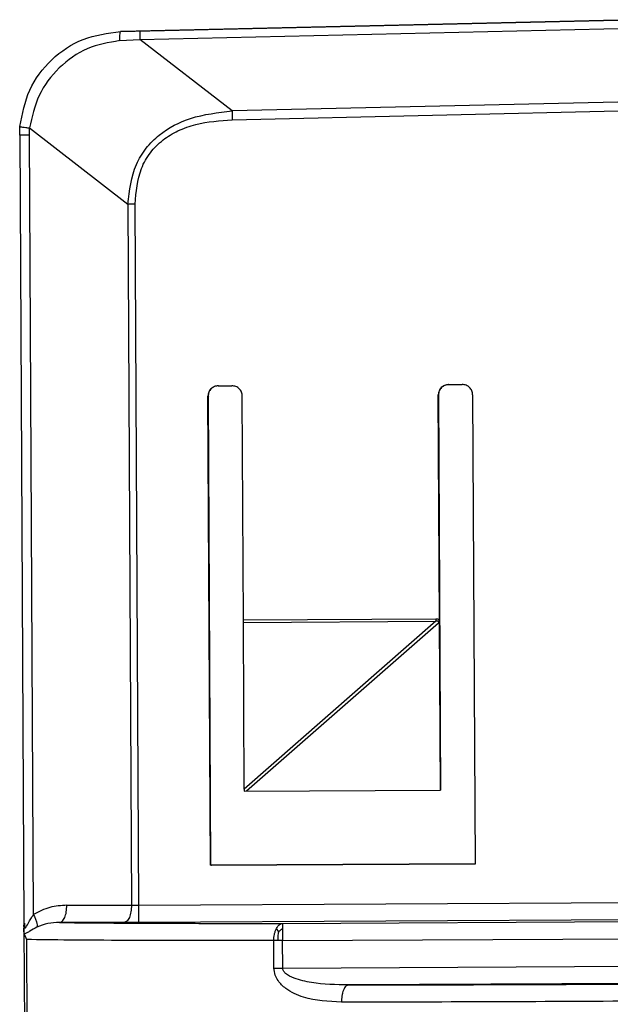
# Model space of a CAD drawing. Header units: millimetres. Extents: x -353 to -36, y 81 to 369.
# Tile 33 of 45: x -174 to -157, y 333 to 361. Entities that reach past the tile are written whole.
import ezdxf

# ---------------------------------------------------------------- set-up
doc = ezdxf.new("R2010")
doc.units = ezdxf.units.MM

msp = doc.modelspace()

# ---------------------------------------------------------------- linework, layer by layer
at = {"color": 7, "linetype": 'Continuous', "lineweight": 25}
for p, q in [((-171.276, 360.881), (-156.225, 361.224)), ((-156.197, 361.225), (-171.248, 360.882)), ((-171.248, 360.882), (-171.276, 360.881)), ((-170.708, 360.651), (-156.225, 360.981)), ((-171.295, 360.616), (-170.708, 360.651)), ((-168.03, 358.573), (-170.708, 360.651)), ((-156.217, 358.842), (-168.03, 358.573)), ((-168.024, 358.316), (-156.216, 358.585)), ((-174.207, 357.866), (-174.198, 358.12)), ((-173.925, 357.868), (-173.917, 358.079)), ((-173.917, 358.079), (-171.063, 355.864)), ((-174.207, 357.866), (-174.086, 334.974)), ((-173.805, 335.22), (-173.925, 357.868)), ((-171.063, 355.864), (-170.955, 335.492)), ((-170.738, 335.492), (-170.846, 355.865)), ((-168.432, 350.585), (-168.032, 350.587)), ((-161.732, 350.621), (-161.332, 350.623)), ((-168.658, 336.653), (-168.73, 350.284)), ((-168.73, 350.284), (-168.725, 350.284)), ((-168.725, 350.284), (-168.653, 336.653)), ((-168.698, 350.285), (-168.693, 350.285)), ((-167.696, 343.779), (-167.731, 350.289)), ((-161.97, 338.838), (-162.031, 350.319)), ((-162.031, 350.319), (-162.025, 350.319)), ((-162.025, 350.319), (-161.964, 338.838)), ((-161.031, 350.325), (-160.958, 336.693)), ((-162.101, 343.809), (-167.696, 343.779)), ((-167.696, 343.712), (-167.696, 343.779)), ((-167.696, 343.712), (-162.101, 343.742)), ((-167.675, 338.866), (-167.696, 343.712)), ((-162.101, 343.742), (-167.675, 338.866)), ((-162.024, 343.691), (-167.606, 338.808)), ((-162.101, 343.809), (-162.101, 343.742)), ((-167.675, 338.866), (-167.674, 338.808)), ((-167.674, 338.808), (-161.97, 338.838)), ((-161.97, 338.838), (-161.964, 338.838)), ((-160.958, 336.693), (-168.658, 336.653)), ((-168.658, 336.653), (-168.653, 336.653)), ((-168.653, 336.653), (-160.953, 336.694)), ((-168.626, 336.654), (-168.62, 336.654)), ((-170.738, 335.492), (-124.389, 335.738)), ((-172.835, 335.49), (-170.955, 335.492)), ((-166.561, 334.963), (-83.883, 335.402)), ((-124.388, 335.238), (-170.737, 334.992)), ((-174.085, 334.824), (-173.889, 297.753)), ((-171.17, 334.991), (-173.05, 334.989)), ((-166.672, 334.716), (-166.741, 334.814)), ((-166.56, 334.463), (-83.882, 334.901)), ((-174.076, 334.663), (-174.012, 334.493)), ((-174.012, 334.493), (-173.817, 297.753)), ((-166.81, 333.662), (-166.815, 334.462)), ((-166.692, 334.462), (-166.815, 334.462)), ((-166.56, 334.463), (-166.692, 334.462)), ((-166.556, 333.664), (-166.56, 334.463)), ((-166.556, 333.664), (-85.207, 334.095)), ((-85.206, 333.595), (-164.644, 333.174))]:
    msp.add_line(p, q, dxfattribs=at)
for points, knots in [([(-174.198, 358.12), (-174.13, 358.483), (-173.994, 359.206), (-173.315, 360.102), (-172.382, 360.736), (-171.646, 360.833), (-171.276, 360.881)], [0, 0, 0, 0, 0.249699, 0.498255, 0.747733, 1, 1, 1, 1]), ([(-171.295, 360.616), (-171.294, 360.653), (-171.293, 360.73), (-171.289, 360.814), (-171.283, 360.871), (-171.278, 360.878), (-171.276, 360.881)], [0, 0, 0, 0, 0.245375, 0.5, 0.754625, 1, 1, 1, 1]), ([(-171.295, 360.616), (-171.619, 360.56), (-172.271, 360.447), (-173.091, 359.857), (-173.704, 359.052), (-173.846, 358.403), (-173.917, 358.079)], [0, 0, 0, 0, 0.24757, 0.498136, 0.749658, 1, 1, 1, 1]), ([(-171.063, 355.864), (-171.015, 356.263), (-170.946, 356.844), (-170.544, 357.5), (-170.044, 358.004), (-169.189, 358.44), (-168.438, 358.527), (-168.03, 358.573)], [0, 0, 0, 0, 0.261513, 0.381846, 0.501918, 0.729124, 1, 1, 1, 1]), ([(-170.846, 355.865), (-170.819, 356.221), (-170.777, 356.754), (-170.422, 357.373), (-170.052, 357.743), (-169.596, 358.014), (-168.923, 358.253), (-168.382, 358.291), (-168.024, 358.316)], [0, 0, 0, 0, 0.249041, 0.373201, 0.497221, 0.616852, 0.747369, 1, 1, 1, 1]), ([(-174.198, 358.12), (-174.194, 358.118), (-174.188, 358.113), (-174.128, 358.103), (-174.038, 358.092), (-173.957, 358.083), (-173.917, 358.079)], [0, 0, 0, 0, 0.244993, 0.5, 0.755007, 1, 1, 1, 1]), ([(-161.996, 343.776), (-162.002, 343.781), (-162.015, 343.792), (-162.051, 343.806), (-162.08, 343.808), (-162.101, 343.809)], [0, 0, 0, 0, 0.2160308, 0.4480886, 1, 1, 1, 1]), ([(-162.024, 343.691), (-162.022, 343.697), (-162.019, 343.708), (-162.018, 343.724), (-162.021, 343.735), (-162.026, 343.741), (-162.032, 343.746), (-162.043, 343.75), (-162.067, 343.751), (-162.087, 343.746), (-162.101, 343.742)], [0, 0, 0, 0, 0.14815, 0.265236, 0.359253, 0.402262, 0.445539, 0.541494, 0.661684, 1, 1, 1, 1]), ([(-161.996, 343.776), (-161.997, 343.762), (-162.001, 343.731), (-162.016, 343.705), (-162.024, 343.691)], [0, 0, 0, 0, 0.450867, 1, 1, 1, 1]), ([(-172.835, 335.49), (-173.002, 335.481), (-173.342, 335.464), (-173.649, 335.302), (-173.805, 335.22)], [0, 0, 0, 0, 0.492182, 1, 1, 1, 1]), ([(-174.006, 334.882), (-173.977, 334.934), (-173.93, 335.023), (-173.861, 335.14), (-173.82, 335.198), (-173.805, 335.22)], [0, 0, 0, 0, 0.484532, 0.813232, 1, 1, 1, 1]), ([(-173.805, 335.22), (-173.787, 335.184), (-173.749, 335.111), (-173.714, 335.009), (-173.698, 334.919), (-173.704, 334.877), (-173.708, 334.856)], [0, 0, 0, 0, 0.245888, 0.5, 0.754112, 1, 1, 1, 1]), ([(-174.068, 334.844), (-174.074, 334.854), (-174.087, 334.874), (-174.09, 334.898), (-174.091, 334.911)], [0, 0, 0, 0, 0.473711, 1, 1, 1, 1]), ([(-174.086, 334.974), (-174.086, 334.939), (-174.086, 334.894), (-174.085, 334.845), (-174.085, 334.83), (-174.085, 334.824)], [0, 0, 0, 0, 0.693252, 0.894929, 1, 1, 1, 1]), ([(-174.086, 334.974), (-174.085, 334.945), (-174.083, 334.897), (-174.071, 334.846), (-174.058, 334.831), (-174.049, 334.831), (-174.038, 334.836), (-174.024, 334.852), (-174.012, 334.871), (-174.006, 334.882)], [0, 0, 0, 0, 0.31448, 0.526524, 0.642678, 0.697665, 0.753298, 0.863396, 1, 1, 1, 1]), ([(-174.076, 334.663), (-174.079, 334.684), (-174.085, 334.728), (-174.085, 334.791), (-174.085, 334.824)], [0, 0, 0, 0, 0.470815, 1, 1, 1, 1]), ([(-173.708, 334.856), (-173.778, 334.816), (-173.887, 334.755), (-174.001, 334.68), (-174.05, 334.669), (-174.076, 334.663)], [0, 0, 0, 0, 0.47194, 0.725436, 1, 1, 1, 1]), ([(-174.057, 334.825), (-174.057, 334.83), (-174.058, 334.845), (-174.058, 334.895), (-174.058, 334.94), (-174.058, 334.974)], [0, 0, 0, 0, 0.10507, 0.306747, 1, 1, 1, 1]), ([(-173.05, 334.989), (-173.164, 334.986), (-173.388, 334.98), (-173.602, 334.897), (-173.708, 334.856)], [0, 0, 0, 0, 0.508549, 1, 1, 1, 1]), ([(-173.05, 334.989), (-172.662, 334.985), (-171.885, 334.977), (-170.333, 334.969), (-168.57, 334.964), (-167.231, 334.963), (-166.561, 334.963)], [0, 0, 0, 0, 0.249655, 0.499523, 0.749651, 1, 1, 1, 1]), ([(-170.737, 334.992), (-170.812, 334.992), (-170.962, 334.991), (-171.1, 334.991), (-171.17, 334.991)], [0, 0, 0, 0, 0.499997, 1, 1, 1, 1]), ([(-166.815, 334.462), (-166.814, 334.492), (-166.812, 334.555), (-166.798, 334.647), (-166.775, 334.738), (-166.752, 334.789), (-166.741, 334.814)], [0, 0, 0, 0, 0.2331948, 0.48022, 0.7374096, 1, 1, 1, 1]), ([(-166.741, 334.814), (-166.728, 334.837), (-166.702, 334.883), (-166.656, 334.929), (-166.609, 334.957), (-166.577, 334.961), (-166.561, 334.963)], [0, 0, 0, 0, 0.26259, 0.51978, 0.766805, 1, 1, 1, 1]), ([(-166.672, 334.716), (-166.655, 334.735), (-166.621, 334.774), (-166.581, 334.801), (-166.561, 334.815)], [0, 0, 0, 0, 0.50237, 1, 1, 1, 1]), ([(-166.815, 334.462), (-167.588, 334.462), (-169.136, 334.462), (-171.132, 334.468), (-172.84, 334.478), (-173.621, 334.488), (-174.012, 334.493)], [0, 0, 0, 0, 0.249696, 0.499584, 0.749689, 1, 1, 1, 1]), ([(-166.692, 334.462), (-166.691, 334.507), (-166.689, 334.596), (-166.678, 334.676), (-166.672, 334.716)], [0, 0, 0, 0, 0.499421, 1, 1, 1, 1]), ([(-164.848, 332.673), (-165.222, 332.693), (-165.791, 332.723), (-166.407, 333), (-166.67, 333.253), (-166.788, 333.464), (-166.803, 333.595), (-166.81, 333.662)], [0, 0, 0, 0, 0.473315, 0.7186, 0.850499, 0.922318, 1, 1, 1, 1]), ([(-164.644, 333.174), (-165.005, 333.182), (-165.541, 333.194), (-166.151, 333.33), (-166.431, 333.459), (-166.528, 333.567), (-166.552, 333.623), (-166.554, 333.651), (-166.556, 333.664)], [0, 0, 0, 0, 0.522798, 0.775545, 0.914412, 0.961613, 0.981452, 1, 1, 1, 1]), ([(-164.644, 333.174), (-164.67, 333.167), (-164.709, 333.156), (-164.757, 333.093), (-164.79, 333.028), (-164.816, 332.948), (-164.841, 332.832), (-164.845, 332.735), (-164.848, 332.673)], [0, 0, 0, 0, 0.239566, 0.368431, 0.5, 0.631569, 0.760433, 1, 1, 1, 1]), ([(-164.644, 333.174), (-163.27, 333.177), (-160.521, 333.182), (-157.578, 333.196), (-156.106, 333.203)], [0, 0, 0, 0, 0.499836, 1, 1, 1, 1]), ([(-156.105, 332.703), (-157.612, 332.696), (-160.625, 332.681), (-163.44, 332.676), (-164.848, 332.673)], [0, 0, 0, 0, 0.499921, 1, 1, 1, 1])]:
    msp.add_open_spline(points, degree=3, knots=knots, dxfattribs=at)
for points in [[(-170.713, 360.894), (-170.713, 360.891), (-170.713, 360.885), (-170.712, 360.833), (-170.711, 360.757), (-170.709, 360.687), (-170.708, 360.651)], [(-168.03, 358.573), (-168.029, 358.533), (-168.028, 358.452), (-168.026, 358.361), (-168.024, 358.316)], [(-173.925, 357.868), (-173.966, 357.867), (-174.046, 357.867), (-174.136, 357.867), (-174.196, 357.866), (-174.204, 357.866), (-174.207, 357.866)], [(-170.846, 355.865), (-170.884, 355.865), (-170.959, 355.865), (-171.028, 355.864), (-171.063, 355.864)], [(-168.432, 350.585), (-168.471, 350.581), (-168.55, 350.571), (-168.649, 350.501), (-168.718, 350.402), (-168.726, 350.323), (-168.73, 350.284)], [(-168.427, 350.586), (-168.466, 350.581), (-168.544, 350.571), (-168.643, 350.501), (-168.712, 350.402), (-168.721, 350.323), (-168.725, 350.284)], [(-167.731, 350.289), (-167.735, 350.328), (-167.745, 350.407), (-167.815, 350.506), (-167.914, 350.575), (-167.993, 350.583), (-168.032, 350.587)], [(-161.732, 350.621), (-161.771, 350.616), (-161.85, 350.607), (-161.949, 350.537), (-162.018, 350.437), (-162.026, 350.359), (-162.031, 350.319)], [(-161.727, 350.621), (-161.766, 350.616), (-161.845, 350.607), (-161.943, 350.537), (-162.012, 350.437), (-162.021, 350.359), (-162.025, 350.319)], [(-161.031, 350.325), (-161.035, 350.364), (-161.045, 350.442), (-161.115, 350.541), (-161.214, 350.61), (-161.293, 350.619), (-161.332, 350.623)], [(-173.05, 334.989), (-173.022, 334.997), (-172.965, 335.013), (-172.894, 335.129), (-172.844, 335.294), (-172.838, 335.425), (-172.835, 335.49)], [(-170.955, 335.492), (-170.958, 335.427), (-170.964, 335.296), (-171.014, 335.131), (-171.085, 335.015), (-171.141, 334.999), (-171.17, 334.991)], [(-170.955, 335.492), (-170.92, 335.492), (-170.851, 335.492), (-170.776, 335.492), (-170.738, 335.492)], [(-170.737, 334.992), (-170.737, 335), (-170.737, 335.016), (-170.737, 335.132), (-170.737, 335.297), (-170.738, 335.427), (-170.738, 335.492)], [(-166.561, 334.963), (-166.561, 334.961), (-166.561, 334.957), (-166.561, 334.926), (-166.561, 334.881), (-166.561, 334.837), (-166.561, 334.815)], [(-166.561, 334.815), (-166.561, 334.791), (-166.561, 334.742), (-166.561, 334.655), (-166.56, 334.561), (-166.56, 334.496), (-166.56, 334.463)], [(-166.81, 333.662), (-166.77, 333.663), (-166.69, 333.663), (-166.6, 333.664), (-166.556, 333.664)]]:
    msp.add_open_spline(points, degree=3, dxfattribs=at)

doc.saveas('drawing.dxf')
